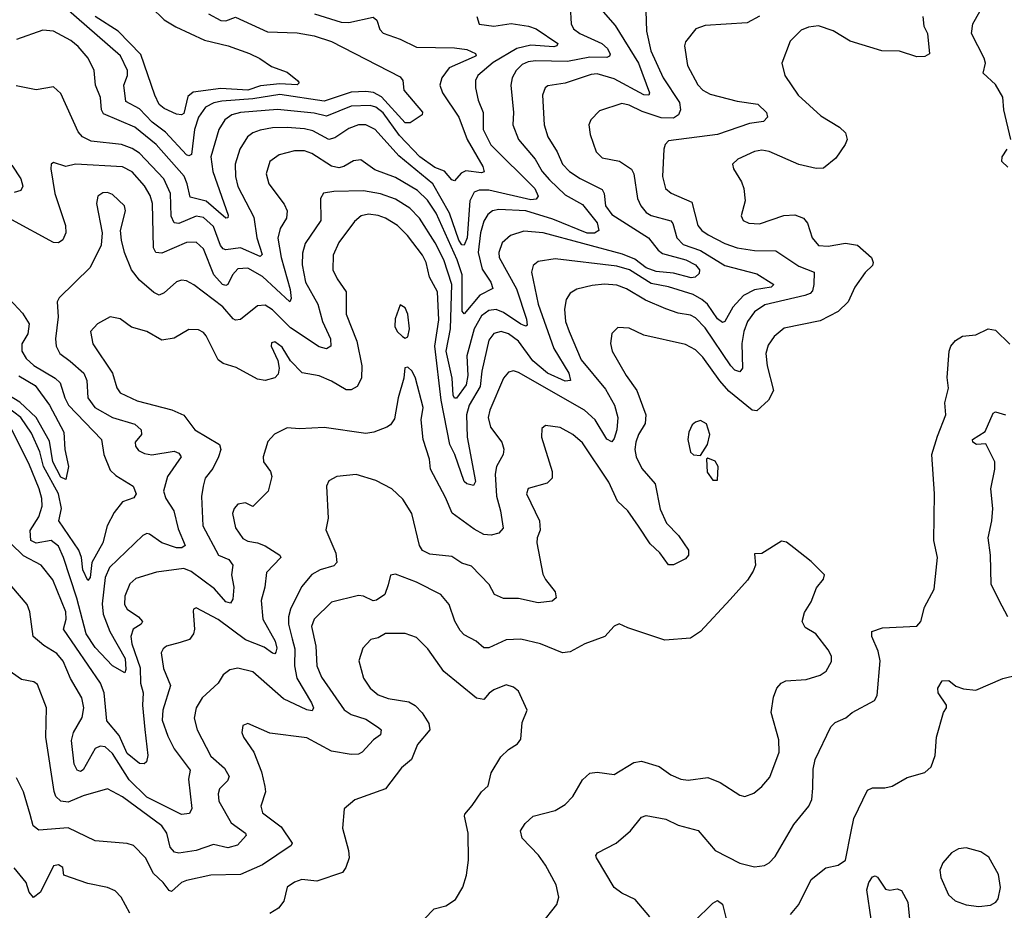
# Model space of a CAD drawing. Extents: x 1246169 to 1426871, y 660025 to 763458.
# Tile 133 of 256: x 1291498 to 1295501, y 710262 to 713882. Entities that reach past the tile are written whole.
import ezdxf

# ---------------------------------------------------------------- set-up
doc = ezdxf.new("R2010")
doc.units = 0

msp = doc.modelspace()

# ---------------------------------------------------------------- linework, layer by layer
at = {"layer": '0CON20XD'}
for points in [[(1294042.5, 713917.5), (1294045.3, 713835), (1294063.5, 713755), (1294113.9, 713645), (1294180.4, 713545), (1294184.1, 713515), (1294175.5, 713494.5), (1294155, 713481.3), (1294105, 713483.5), (1294028.6, 713508.6), (1293975, 713534.8), (1293945, 713540.8), (1293855, 713511.4), (1293819.2, 713475), (1293811.9, 713455), (1293816.9, 713415), (1293841.8, 713345), (1293865, 713319.6), (1293936.1, 713306.1), (1293984.8, 713274.8), (1293994.7, 713254.7), (1294009.3, 713155), (1294022.7, 713125), (1294045, 713097.7), (1294065, 713086.3), (1294144.8, 713064.8), (1294153.2, 713053.2), (1294168.6, 712995), (1294195, 712967.5), (1294265, 712943.4), (1294365, 712882.3), (1294495, 712848.9), (1294563.8, 712805), (1294552.5, 712795), (1294485, 712783.4), (1294439.9, 712760.1), (1294396.6, 712713.4), (1294365, 712655.5), (1294355, 712650.4), (1294335, 712665.9), (1294293.2, 712725), (1294271.4, 712745), (1294235, 712764.5), (1294135.9, 712795.9), (1294065, 712809.6), (1293976.8, 712865), (1293925, 712880.3), (1293675, 712909.4), (1293605, 712899.1), (1293585, 712882.5), (1293578.2, 712855), (1293605.2, 712725), (1293669.2, 712545), (1293729.5, 712445), (1293736.9, 712415), (1293715, 712413.1), (1293643.5, 712445), (1293583.3, 712495), (1293525, 712575.2), (1293485, 712604.2), (1293455, 712614.7), (1293425, 712606.8), (1293405, 712578.9), (1293377, 712453), (1293369.6, 712390.4), (1293325.2, 712315), (1293313.8, 712275), (1293316.9, 712185), (1293350.6, 712005), (1293342, 711988), (1293316, 711995), (1293304.2, 712005), (1293267.2, 712115), (1293246.5, 712155), (1293211.4, 712335), (1293185.5, 712554.5), (1293201.6, 712661.6), (1293195.7, 712775.7), (1293164.3, 712835), (1293150.2, 712895), (1293135.2, 712925), (1293074.7, 713005), (1293033.9, 713045), (1292985, 713075.3), (1292955, 713085.9), (1292915, 713091.1), (1292885.9, 713084.1), (1292858.5, 713061.5), (1292795, 712976.5), (1292771.3, 712925), (1292770.6, 712865), (1292788.1, 712828.1), (1292824.7, 712775), (1292824.8, 712684.8), (1292867.9, 712575), (1292888.2, 712475), (1292887.6, 712425), (1292869, 712391), (1292845, 712377.2), (1292825, 712376.7), (1292765, 712412.7), (1292715, 712434.2), (1292646.4, 712446.4), (1292598.8, 712495), (1292565, 712551.2), (1292535, 712572), (1292521.3, 712568.7), (1292519.4, 712555), (1292546.5, 712496.5), (1292551.8, 712465), (1292548.7, 712441.3), (1292535, 712426.5), (1292495, 712414.6), (1292465, 712420), (1292377.5, 712467.5), (1292325, 712483.8), (1292305, 712499.4), (1292255, 712596.2), (1292245, 712610), (1292225, 712621.4), (1292185, 712621.9), (1292125, 712587.8), (1292075, 712578.6), (1292015, 712613.8), (1291952.4, 712632.4), (1291905.4, 712665.4), (1291865, 712674.4), (1291814, 712645), (1291785.6, 712615), (1291795, 712564), (1291875.2, 712445.2), (1291892.9, 712385), (1291905.4, 712365.4), (1291975, 712333.1), (1292116, 712296), (1292164.5, 712274.5), (1292209.4, 712215), (1292310, 712155), (1292315.4, 712135), (1292305.3, 712104.7), (1292282.5, 712057.5), (1292251.2, 712018.8), (1292243.3, 711985), (1292236.3, 711943.7), (1292241.8, 711825), (1292305.3, 711705.3), (1292347.9, 711687.9), (1292364.2, 711665), (1292358.8, 711625), (1292367.8, 711575), (1292363.4, 711526.6), (1292355, 711510), (1292335, 711515.4), (1292288.9, 711568.9), (1292195, 711639.1), (1292165, 711650.8), (1292054.3, 711635.7), (1291970.3, 711609.7), (1291945, 711588.1), (1291925, 711538.8), (1291923.4, 711505), (1291933.9, 711485), (1291981.2, 711455), (1291996.2, 711435), (1291991.1, 711425), (1291959.3, 711405), (1291949.8, 711375), (1291954, 711345), (1291987.4, 711247.4), (1291989.3, 711185), (1292000, 711145), (1291997.2, 711095), (1292006.9, 710996.9), (1292018.5, 710891.5), (1292013.1, 710865), (1292003.6, 710856.4), (1291985, 710858.2), (1291935, 710899), (1291901.7, 710971.7), (1291852.3, 711032.3), (1291840.4, 711145), (1291826.3, 711185), (1291675.4, 711405), (1291685.9, 711445), (1291684.6, 711475), (1291632.4, 711605), (1291584.5, 711665), (1291512.6, 711702.6), (1291462, 711752)], [(1293735.4, 713935), (1293739.5, 713865), (1293749.4, 713845), (1293775, 713826.1), (1293864.1, 713785), (1293887.8, 713765), (1293897.7, 713742.3), (1293895, 713732.9), (1293885, 713728.7), (1293815, 713729.4), (1293725, 713712.5), (1293595, 713714.8), (1293565, 713710), (1293540.6, 713699.4), (1293516, 713675), (1293499.7, 713645), (1293494.1, 713615), (1293504.7, 713505), (1293502.5, 713455), (1293525.3, 713395), (1293592.8, 713315), (1293622, 713265), (1293651, 713231), (1293715, 713170.2), (1293785, 713130.3), (1293845, 713056), (1293852.5, 713025), (1293835, 713014.2), (1293805, 713014.1), (1293665, 713070.8), (1293554.8, 713105.2), (1293445, 713110.8), (1293419.4, 713105), (1293400.6, 713089.4), (1293385, 713063.3), (1293370.8, 713015), (1293361.9, 712935), (1293377.4, 712867.4), (1293413.1, 712815), (1293420.5, 712789.5), (1293368.1, 712761.9), (1293305, 712686), (1293297.1, 712697.1), (1293296.5, 712845), (1293276.1, 712905), (1293191.3, 713095), (1293155, 713148), (1293115, 713188), (1293025, 713240.4), (1292941.2, 713271.2), (1292885, 713312.7), (1292855, 713307.7), (1292815.6, 713284.4), (1292795, 713279.8), (1292765, 713286.7), (1292685, 713337.5), (1292655, 713348.2), (1292615, 713349.1), (1292553, 713333), (1292514.8, 713305.2), (1292499.6, 713255), (1292510.8, 713215), (1292572.1, 713132.1), (1292585.4, 713105), (1292582.7, 713075), (1292557.1, 713032.9), (1292546.8, 712993.2), (1292560.9, 712915), (1292597.4, 712785), (1292601.4, 712748.6), (1292595.5, 712734.5), (1292485, 712837.8), (1292425, 712871.6), (1292385, 712868.9), (1292362.4, 712845), (1292344.2, 712805.8), (1292335, 712801.2), (1292322.3, 712805), (1292286.2, 712845), (1292245, 712950), (1292215, 712976.8), (1292175, 712976.5), (1292075, 712932.1), (1292050.5, 712935), (1292041.7, 712955), (1292037.3, 713135), (1292027.7, 713167.7), (1292005, 713206.7), (1291955, 713263.5), (1291915, 713284.2), (1291725, 713294), (1291685, 713285.6), (1291635, 713301.2), (1291626, 713294), (1291624.2, 713275.8), (1291640.3, 713175), (1291684.2, 713045), (1291684.7, 713015), (1291672.7, 712987.3), (1291655, 712974.5), (1291635, 712975.5), (1291465, 713068)], [(1292265, 713905.9), (1292315, 713878.7), (1292335, 713877.3), (1292375, 713892.7), (1292505, 713832.6), (1292625, 713828.1), (1292695, 713816.5), (1292765, 713792.6), (1293045, 713648.9), (1293055.7, 713635), (1293058.6, 713595), (1293135, 713506.2), (1293133.3, 713495), (1293085, 713462.9), (1293065, 713462.2), (1292968.1, 713568.1), (1292935.3, 713585.3), (1292905, 713590.2), (1292845, 713586.6), (1292735, 713550.4), (1292555, 713578), (1292445, 713560.4), (1292319.1, 713550.9), (1292286.7, 713543.3), (1292253.5, 713526.5), (1292224.6, 713485.4), (1292208.5, 713435), (1292195.7, 713334.3), (1292185, 713327.9), (1292175, 713333.1), (1292090.9, 713425), (1292035.9, 713465.9), (1291985, 713520), (1291928.9, 713548.9), (1291921.2, 713615), (1291935.8, 713655), (1291935.7, 713675), (1291907.1, 713735), (1291675, 713936.7)], [(1292032.1, 713932.1), (1292085, 713881.6), (1292132.2, 713852.2), (1292248.7, 713798.7), (1292345.2, 713775.2), (1292431.2, 713745), (1292474.4, 713724.4), (1292521.9, 713691.9), (1292585, 713668.6), (1292626.9, 713635), (1292633.1, 713625), (1292625, 713616.9), (1292555, 713621.6), (1292477.1, 713612.9), (1292425, 713595.4), (1292315, 713602.2), (1292202.7, 713587.3), (1292180.6, 713569.4), (1292165, 713500.8), (1292155, 713494.6), (1292135, 713498.2), (1292085, 713520.8), (1292065, 713537.1), (1292046.5, 713575), (1291990.1, 713740.1), (1291897.3, 713835), (1291804.3, 713894.3)], [(1293860, 713925), (1293918.5, 713858.5), (1294013.1, 713705), (1294058.2, 713585), (1294055, 713574.5), (1294035, 713575.8), (1293915, 713641.1), (1293845, 713662.3), (1293820.7, 713659.3), (1293715, 713624), (1293645, 713613.5), (1293634.5, 713605), (1293623.2, 713575), (1293630, 713455), (1293644.1, 713405), (1293683.1, 713345), (1293704.7, 713295), (1293733.1, 713265), (1293775.6, 713235.6), (1293865, 713191.9), (1293873.9, 713175), (1293878.6, 713125), (1293905, 713089.5), (1294054.6, 712994.6), (1294093.3, 712945), (1294111.5, 712931.5), (1294205.4, 712905), (1294245, 712885.5), (1294261.4, 712865), (1294259.9, 712850.1), (1294244.3, 712835.7), (1294226.9, 712833.1), (1294155, 712851.1), (1294085, 712857.8), (1294045, 712872.6), (1293997.9, 712907.9), (1293948.9, 712928.9), (1293626, 713015), (1293547.4, 713022.6), (1293492.9, 713005)], [(1295527.1, 713395), (1295499.2, 713515), (1295495, 713567.5), (1295465, 713618.8), (1295414.2, 713664.2), (1295423.8, 713705), (1295419.2, 713725), (1295366.7, 713825), (1295372.5, 713865), (1295401.2, 713915)], [(1293356.4, 713895), (1293365, 713863.8), (1293425, 713855.4), (1293495, 713866.2), (1293566, 713856), (1293596.7, 713845), (1293685.6, 713785), (1293680.8, 713775), (1293668.6, 713771.4), (1293575, 713777.9), (1293518.9, 713765), (1293422.4, 713707.6), (1293360, 713655), (1293351.2, 713635), (1293351.2, 713605), (1293361.1, 713555), (1293381.6, 713505), (1293382.3, 713435), (1293413.3, 713373.3), (1293592.1, 713195), (1293605.2, 713164.8), (1293597.1, 713152.9), (1293575, 713149.7), (1293405, 713188.3), (1293365, 713188.3), (1293345, 713180.9), (1293328, 713145), (1293316.4, 712995), (1293304.4, 712965.6), (1293295, 712966.5), (1293283.3, 712985), (1293245.1, 713095), (1293176.6, 713215), (1293038.5, 713328.5), (1292942.9, 713435), (1292905, 713454.2), (1292875, 713454.8), (1292835, 713439.4), (1292779, 713401), (1292755, 713395.2), (1292689.7, 713429.7), (1292655, 713438.8), (1292585, 713444), (1292525, 713442), (1292475, 713432.3), (1292445, 713421.3), (1292424.3, 713405.7), (1292392.7, 713355), (1292372.9, 713295), (1292374.3, 713245), (1292385, 713203.3), (1292449, 713079), (1292461.9, 712995), (1292483.2, 712926.8), (1292475, 712919.6), (1292395, 712954.5), (1292335.8, 712945.8), (1292325, 712950), (1292314.2, 712964.2), (1292285, 713041.2), (1292245, 713078.1), (1292215, 713082.7), (1292145, 713054), (1292125, 713055.4), (1292112.9, 713082.9), (1292110, 713175), (1292082.9, 713235), (1291985, 713339.5), (1291955, 713358.7), (1291910.8, 713375), (1291788.2, 713388.2), (1291752.9, 713405), (1291735, 713425.7), (1291665, 713582), (1291635, 713608.8), (1291565, 713597.3), (1291482.8, 713612.8)], [(1292696.2, 713906.2), (1292805, 713871.4), (1292835, 713870.2), (1292935, 713892.7), (1292949.2, 713879.2), (1292962.3, 713842.3), (1292975, 713826.5), (1293045, 713803.3), (1293110.1, 713770.1), (1293265, 713767.1), (1293315, 713760), (1293350, 713745), (1293353.1, 713735), (1293345, 713730.4), (1293244.2, 713685.8), (1293214.3, 713645), (1293205.8, 713615), (1293216.4, 713585), (1293282.9, 713485), (1293316.7, 713395), (1293380.4, 713285), (1293386.4, 713263.6), (1293375, 713259.6), (1293312, 713268), (1293292, 713258), (1293265, 713226.9), (1293255, 713231.1), (1293225, 713266.6), (1293185, 713280.4), (1293124.3, 713324.3), (1293041.7, 713411.7), (1292975, 713503.5), (1292945, 713526.4), (1292922.6, 713532.6), (1292845, 713530.8), (1292745, 713489.4), (1292695, 713502.5), (1292546.2, 713516.2), (1292395, 713504.1), (1292360.5, 713495), (1292332, 713475), (1292306.5, 713435), (1292274.4, 713325), (1292282.9, 713265), (1292345, 713086.7), (1292343.9, 713076.1), (1292335, 713075.6), (1292255, 713143.8), (1292190.2, 713160.2), (1292178.8, 713215), (1292165.6, 713245.6), (1292051.7, 713375)], [(1295169.2, 713895), (1295174, 713855), (1295188, 713825), (1295197.1, 713742.9), (1295177.6, 713732.4), (1295145, 713730.5), (1295075, 713754.4), (1295003.3, 713755), (1294874.2, 713794.2), (1294805, 713836.4), (1294745, 713856.2), (1294705, 713851.8), (1294675, 713839.2), (1294630.4, 713795), (1294595.6, 713705), (1294608.1, 713655), (1294662.2, 713575), (1294755, 713491.4), (1294830, 713445), (1294855, 713422.5), (1294861.2, 713395), (1294853.8, 713375), (1294815, 713318.8), (1294765, 713278.6), (1294735, 713276.5), (1294665, 713292.7), (1294545, 713346.5), (1294515, 713351.5), (1294485, 713345.5), (1294416.7, 713315), (1294396, 713295), (1294399.2, 713275), (1294432.6, 713222.6), (1294441.8, 713195), (1294446.4, 713145), (1294431.1, 713085), (1294439.2, 713065), (1294462.5, 713055), (1294505, 713051.8), (1294604, 713086), (1294648.8, 713088.8), (1294684.6, 713074.6), (1294700.6, 713055), (1294719.5, 712995), (1294745, 712964.5), (1294785, 712961.2), (1294855, 712973.8), (1294903.8, 712965), (1294961.2, 712915), (1294968, 712895), (1294965, 712882.5), (1294935, 712853.8), (1294892.2, 712795), (1294865.4, 712734.6), (1294825.6, 712695), (1294752.6, 712657.4), (1294605, 712627.5), (1294565, 712594.3), (1294541.1, 712558.9), (1294531.3, 712525), (1294536.3, 712475), (1294562.2, 712375), (1294542.1, 712335), (1294495, 712292.3), (1294475, 712294.1), (1294381.2, 712371.2), (1294343.6, 712413.6), (1294275, 712510.4), (1294245, 712540), (1294205, 712561.1), (1294035, 712599.5), (1293975, 712628.1), (1293929.5, 712630.5), (1293904.3, 712605.7), (1293900, 712565), (1293906.9, 712535), (1293963.1, 712435), (1294006.4, 712375), (1294043.3, 712275), (1294040.1, 712239.9), (1294013.2, 712195), (1294002.9, 712165), (1293998.8, 712135), (1294004.2, 712105), (1294027.2, 712057.2), (1294080.5, 711995), (1294102.1, 711892.1), (1294127.5, 711835), (1294175.6, 711785), (1294216.2, 711725), (1294216.2, 711705), (1294205, 711690), (1294155, 711666.2), (1294135, 711666.2), (1294100, 711715), (1294060.8, 711750.8), (1294012.9, 711822.9), (1293970.4, 711885), (1293927.5, 711925), (1293892.2, 712002.2), (1293785, 712161.5), (1293745.7, 712195), (1293695, 712224.4), (1293635, 712232.5), (1293620.6, 712219.4), (1293618.5, 712185), (1293662.7, 712045), (1293661.7, 712018.3), (1293642.4, 711997.6), (1293564.5, 711975.5), (1293557.5, 711955), (1293610.4, 711845), (1293613.6, 711806.4), (1293601.1, 711775), (1293600, 711755), (1293625, 711628), (1293635, 711605.6), (1293675, 711556), (1293678.9, 711531.1), (1293662.2, 711517.8), (1293605, 711511.2), (1293525, 711528.7), (1293465, 711528.7), (1293428.1, 711545), (1293406.6, 711586.6), (1293335, 711660.4), (1293295, 711673.1), (1293255, 711699.5), (1293165, 711709.7), (1293134.8, 711724.8), (1293122.9, 711745), (1293091.6, 711875), (1293055, 711932.7), (1293010.5, 711975), (1292945, 712008.2), (1292865, 712032.9), (1292787.5, 712025), (1292755, 712007.1), (1292745.5, 711985), (1292751.1, 711855), (1292742.2, 711807.8), (1292782.8, 711712.8), (1292786.8, 711675), (1292775, 711661.6), (1292719.2, 711645), (1292685, 711627.1), (1292642.9, 711577.1), (1292597.9, 711485), (1292589.8, 711455), (1292590.2, 711425), (1292604.8, 711365.2), (1292616.3, 711325), (1292615.2, 711255), (1292624.4, 711205), (1292683.9, 711105), (1292691.5, 711085), (1292687.2, 711072.8), (1292665, 711076.8), (1292570.5, 711120.5), (1292445, 711230.5), (1292385, 711246.4), (1292351.4, 711238.6), (1292325, 711219.2), (1292304.4, 711185), (1292240, 711125), (1292214.6, 711085), (1292207.2, 711042.8), (1292219.6, 710995), (1292275, 710887.5), (1292329.9, 710839.9), (1292349.1, 710805), (1292342, 710788), (1292310.4, 710755), (1292304, 710735), (1292306.9, 710705), (1292357.1, 710617.1), (1292415.2, 710575.2), (1292418.2, 710565), (1292383.4, 710526.6), (1292344.2, 710515.8)], [(1294505, 713895.9), (1294455, 713868.5), (1294285, 713857.7), (1294245.8, 713845), (1294205, 713792), (1294200.5, 713775), (1294212.5, 713695), (1294255, 713617.1), (1294275, 713595.4), (1294305, 713579.2), (1294415, 713551.2), (1294499, 713539), (1294534.4, 713505), (1294537.5, 713485), (1294522.2, 713467.8), (1294465, 713460.3), (1294335, 713415.2), (1294135, 713389.5), (1294121.5, 713375), (1294116.4, 713355), (1294110.7, 713245), (1294123.1, 713195), (1294146.6, 713176.6), (1294230.4, 713140.4), (1294254.2, 713045), (1294270.8, 713025), (1294297.1, 713007.1), (1294365, 712972.4), (1294415, 712954.8), (1294485, 712943.3), (1294571.6, 712941.6), (1294665, 712879.7), (1294727.5, 712855), (1294726.8, 712805), (1294720.4, 712779.6), (1294711, 712769), (1294689.8, 712760.2), (1294527.2, 712722.8), (1294485, 712693.9), (1294455.9, 712655), (1294441, 712615), (1294433.3, 712565), (1294436.7, 712465), (1294425, 712450.5), (1294405, 712457.7), (1294388.2, 712475), (1294285, 712628.8), (1294245, 712670.3), (1294225, 712681.1), (1294175, 712688.9), (1294125, 712706.7), (1294041.6, 712741.6), (1293965, 712787.7), (1293925, 712802.9), (1293875, 712807), (1293825, 712801.6), (1293763.1, 712786.9), (1293735, 712770.6), (1293719.5, 712745), (1293713.1, 712705), (1293716.6, 712655), (1293731.4, 712615), (1293779.8, 712499.8), (1293879.7, 712379.7), (1293916.1, 712315), (1293929.8, 712265), (1293925.6, 712215), (1293915, 712180), (1293905, 712165.7), (1293885, 712177.3), (1293836.7, 712255), (1293794, 712295), (1293525, 712448.2), (1293505, 712454.5), (1293485, 712448.9), (1293465, 712424.2), (1293409.2, 712295), (1293402.1, 712265), (1293412.2, 712225), (1293457.1, 712165), (1293465.7, 712135.7), (1293462.7, 712115), (1293435.8, 712065), (1293431, 712035), (1293435.6, 711945), (1293452.7, 711885), (1293463.3, 711815), (1293445.9, 711794.1), (1293415, 711786.5), (1293385, 711789.4), (1293345, 711810.3), (1293255.3, 711875.3), (1293229.1, 711939.1), (1293167.3, 712055), (1293163.1, 712095), (1293137.5, 712175), (1293130, 712255), (1293137.8, 712305), (1293107.1, 712425), (1293093, 712453), (1293075, 712470), (1293063, 712467), (1293058.8, 712425), (1293035.8, 712345), (1293020.9, 712259.1), (1293005.5, 712234.5), (1292990, 712225), (1292936.7, 712205), (1292905, 712200), (1292735.5, 712224.5), (1292635, 712218.2), (1292585, 712223.1), (1292533.4, 712196.6), (1292506.7, 712166.7)], [(1292051.7, 713375), (1291965, 713445.2), (1291838.8, 713498.8), (1291829.5, 713515), (1291826, 713565), (1291806.1, 713615), (1291799.7, 713675), (1291775.3, 713725), (1291735, 713772.5), (1291705, 713796.7), (1291635, 713834.7), (1291591.3, 713838.7), (1291485, 713801.2)], [(1295515, 713282.2), (1295490, 713305), (1295491.9, 713325), (1295512.5, 713355)], [(1291465, 713290), (1291502, 713235), (1291509.6, 713205), (1291502, 713188), (1291475, 713180)], [(1293492.9, 713005), (1293458.5, 712975), (1293446, 712935), (1293446.7, 712915), (1293517.3, 712787.3), (1293558.1, 712665), (1293560.3, 712639.7), (1293555, 712635.6), (1293535, 712643.7), (1293465, 712691.2), (1293435, 712704.1), (1293405, 712700.2), (1293375, 712678.6), (1293345.2, 712625), (1293314.9, 712515.1), (1293319.4, 712435), (1293312.2, 712397.8), (1293273.2, 712343.2), (1293265, 712342.8), (1293259.8, 712355), (1293255.7, 712425), (1293232, 712535), (1293249.5, 712625), (1293254.1, 712805), (1293221.7, 712905), (1293186.8, 712975), (1293123.6, 713075), (1293084, 713115), (1293025, 713151.7), (1292965, 713173.5), (1292895, 713186.1), (1292775, 713183.7), (1292732.8, 713177.2), (1292720.5, 713155), (1292722.2, 713065), (1292657.6, 712972.4), (1292647.2, 712932.8), (1292646.2, 712885), (1292660, 712815), (1292710.3, 712725), (1292728.7, 712655), (1292761.2, 712585), (1292762.3, 712555), (1292745, 712543.5), (1292715, 712552.3), (1292598.8, 712628.8), (1292525, 712702.5), (1292495, 712721.8), (1292465, 712718.5), (1292395, 712663.3), (1292375, 712660.8), (1292365, 712666.2), (1292323.8, 712715), (1292205, 712804.4), (1292175, 712820.6), (1292155, 712823.1), (1292135, 712815.6), (1292085, 712771.1), (1292065, 712762.7), (1292042.6, 712772.6), (1291985, 712823.5), (1291952.7, 712865), (1291923.3, 712935), (1291911.4, 712985), (1291907.1, 713025), (1291927.5, 713105), (1291923.1, 713125), (1291875, 713171.9), (1291855, 713179.1), (1291835, 713178.2), (1291815.7, 713165), (1291810, 713135), (1291833.1, 713015), (1291828.6, 712965), (1291784.4, 712875), (1291658.2, 712751.8), (1291649.5, 712735), (1291653.9, 712673.9), (1291642.9, 712585), (1291645.3, 712555), (1291660.4, 712525), (1291703.3, 712493.3), (1291758.6, 712445), (1291769.8, 712415), (1291774.7, 712345), (1291802.9, 712305), (1291875, 712265.2), (1291965, 712237.5), (1291991.8, 712215), (1291993.1, 712195), (1291966.7, 712165), (1291968.3, 712148.3), (1291981.2, 712131.2), (1292005, 712118.2), (1292035, 712112.5), (1292125, 712127.4), (1292145, 712119.5), (1292153.5, 712105), (1292098.3, 712025), (1292081.6, 711965), (1292091.6, 711935), (1292124.2, 711885), (1292142.3, 711812.3), (1292170, 711745), (1292156.2, 711735), (1292135, 711734.8), (1292074.8, 711754.8), (1292025, 711791.2), (1292015, 711793.1), (1291998.8, 711785), (1291862, 711655), (1291845.2, 711614.8), (1291832.6, 711507.4), (1291837.2, 711465), (1291864, 711395), (1291926.3, 711285), (1291929.3, 711240.7), (1291925, 711227.5), (1291875, 711255.6), (1291805, 711329.7), (1291768.3, 711385), (1291730.3, 711530.3), (1291675.8, 711695.8), (1291655, 711741.1), (1291625, 711764.3), (1291565, 711754.6), (1291542.6, 711765), (1291540.4, 711805), (1291575, 711860.4), (1291588.3, 711905), (1291587.7, 711935), (1291577.1, 711975), (1291535, 712077.5), (1291465, 712214)], [(1291456.2, 712746.2), (1291508.3, 712688.3), (1291536, 712645), (1291531.1, 712605), (1291506, 712564), (1291506.1, 712535), (1291523.4, 712505), (1291555, 712476.8), (1291641.8, 712425), (1291662.3, 712405), (1291680.4, 712345), (1291696, 712315), (1291829.6, 712175), (1291839.4, 712115), (1291865, 712050), (1291888.5, 712028.5), (1291958.6, 711985), (1291970.8, 711955), (1291961.4, 711938.6), (1291915, 711921.4), (1291881, 711879), (1291852.9, 711825), (1291835.9, 711755), (1291791, 711675), (1291784.5, 711615), (1291775, 711602.2), (1291753.7, 711645), (1291748.4, 711695), (1291737.9, 711725), (1291656.4, 711845), (1291666.8, 711895), (1291655.7, 711954.3), (1291594.2, 712065.8), (1291579.6, 712125), (1291545, 712201.6), (1291502.2, 712265), (1291445, 712308.6)], [(1293065, 712587.5), (1293075, 712592.5), (1293082.5, 712625), (1293075.7, 712685), (1293065, 712710), (1293045, 712722.5), (1293023.6, 712666.4), (1293023.3, 712635), (1293032.5, 712615), (1293053.6, 712593.6), (1293065, 712587.5)], [(1294060, 710235), (1293999.2, 710305), (1293945, 710331.8), (1293914.8, 710354.8), (1293842.2, 710475), (1293840, 710485), (1293846, 710495), (1293922.5, 710535), (1293980.6, 710585), (1294025, 710640), (1294045, 710647.5), (1294125, 710631.9), (1294175, 710607.8), (1294255.4, 710585.4), (1294324.4, 710505), (1294425, 710453.6), (1294485, 710438.9), (1294525, 710443.1), (1294545, 710454.3), (1294569.2, 710480.8), (1294645, 710610.8), (1294705.4, 710684.6), (1294718.3, 710711.7), (1294722.4, 710757.6), (1294723.9, 710835), (1294732.2, 710875), (1294795, 711007.5), (1294812.5, 711025), (1294856.2, 711043.8), (1294882, 711065), (1294972.9, 711115), (1294984.3, 711135), (1294996.5, 711275), (1294987.3, 711315), (1294961.8, 711375), (1294961.4, 711395), (1295005, 711410), (1295145, 711416), (1295161.4, 711435), (1295176, 711494), (1295215, 711566.7), (1295229.1, 711695), (1295214.7, 711765), (1295216.4, 711955), (1295206.6, 712115), (1295229.1, 712189.1), (1295263.2, 712275), (1295259.2, 712325), (1295274.3, 712384.3), (1295267.9, 712427.9), (1295275.8, 712535), (1295282.7, 712555), (1295302.7, 712577.3), (1295330.8, 712595), (1295385, 712600.8), (1295435, 712625.6), (1295465, 712619.4), (1295523.2, 712563.2)], [(1291493.9, 712433.9), (1291560, 712395), (1291618.3, 712315), (1291677.2, 712205), (1291680.4, 712135), (1291695.6, 712065), (1291685, 712012.5), (1291665, 712022), (1291632.9, 712085), (1291618.4, 712168.4), (1291564.5, 712265), (1291497.6, 712327.6), (1291385, 712394.5)], [(1295515, 711454), (1295479.2, 711520.8), (1295447.4, 711587.4), (1295444.4, 711705), (1295435.4, 711775), (1295450, 711845), (1295453.4, 711895), (1295445.5, 711975), (1295461.6, 712055), (1295461.5, 712085), (1295425, 712157.5), (1295387.5, 712155), (1295372.9, 712165), (1295371.4, 712175), (1295422.6, 712207.4), (1295455, 712282.5), (1295465, 712287.5), (1295505, 712275.8)], [(1294265, 712110), (1294294.4, 712155.6), (1294303.3, 712195), (1294289.5, 712239.5), (1294265, 712252), (1294245, 712246.2), (1294232, 712235), (1294217.5, 712205), (1294214.2, 712175), (1294225, 712123.3), (1294237.5, 712112.5), (1294265, 712110)], [(1292506.7, 712166.7), (1292486.9, 712105), (1292489.2, 712085), (1292517.5, 712045), (1292522.5, 712025), (1292507.8, 711965), (1292445, 711903.3), (1292415, 711918), (1292385, 711912.5), (1292368.9, 711895), (1292363.1, 711875), (1292375, 711816.2), (1292405, 711772.5), (1292425, 711761.4), (1292465, 711755.8), (1292495, 711743.3), (1292555.8, 711705), (1292559.2, 711695), (1292500.6, 711635), (1292493.8, 711575), (1292479.2, 711520.8), (1292486.4, 711445), (1292536.4, 711355), (1292542.3, 711327.7), (1292539.2, 711310.8), (1292535, 711304.3), (1292525, 711306.4), (1292491.2, 711331.2), (1292415, 711361.6), (1292305, 711443.3), (1292215, 711491.2), (1292204.2, 711485.8), (1292202.5, 711477.5), (1292208.1, 711405), (1292204.4, 711385), (1292187.6, 711362.4), (1292149.5, 711350.5), (1292094.3, 711335), (1292080.5, 711325), (1292072.4, 711307.6), (1292081.8, 711245), (1292110, 711175), (1292080, 711075), (1292076.7, 711035), (1292099.4, 710969.4), (1292125, 710917.8), (1292191.2, 710831.2), (1292184, 710795), (1292197.3, 710675), (1292188, 710655), (1292155, 710650.4), (1292015, 710721.9), (1291942.5, 710792.5), (1291875, 710898.7), (1291845, 710926.2), (1291825, 710928.1), (1291805, 710919.4), (1291755, 710832.1), (1291745, 710825.5), (1291730.9, 710830.9), (1291718.4, 710855), (1291707.9, 710952.1), (1291715.8, 710985), (1291751.2, 711045), (1291758.6, 711085), (1291749.7, 711125), (1291704.5, 711204.5), (1291674.1, 711274.1), (1291649.1, 711305), (1291595, 711337.7), (1291552.2, 711375), (1291538.7, 711475), (1291528.2, 711505), (1291434.2, 711614.2)], [(1294335, 712010), (1294337.5, 712065), (1294325, 712087.5), (1294295, 712100), (1294290, 712095), (1294293, 712043), (1294315, 712010), (1294335, 712010)], [(1293615, 710201.2), (1293681.2, 710285), (1293690, 710315), (1293678, 710365), (1293635.6, 710445), (1293606.3, 710486.3), (1293540.8, 710555), (1293534.2, 710585), (1293553.1, 710615), (1293585, 710644.5), (1293675, 710667.5), (1293715, 710691.9), (1293746, 710724), (1293785, 710792), (1293815, 710819.2), (1293845, 710823.1), (1293915, 710813.5), (1293995, 710862.9), (1294025, 710867.5), (1294096.7, 710846.7), (1294145, 710811.9), (1294185, 710794.4), (1294215, 710790.5), (1294295, 710801.8), (1294345, 710780.5), (1294425, 710729.2), (1294445, 710724.3), (1294482.5, 710737.5), (1294515, 710764.2), (1294547.4, 710802.6), (1294585.3, 710904.7), (1294584.5, 710955), (1294553.1, 711065), (1294562.6, 711127.4), (1294575.6, 711164.4), (1294593.8, 711185), (1294612.5, 711195), (1294695, 711199.5), (1294752.6, 711217.4), (1294776.2, 711233.8), (1294797.4, 711272.6), (1294797.8, 711295), (1294785, 711320.8), (1294734.3, 711385), (1294690.5, 711410.5), (1294678.9, 711435), (1294688.4, 711471.6), (1294714.7, 711515), (1294737.4, 711572.6), (1294765, 711607.1), (1294769, 711625), (1294715, 711678.8), (1294645, 711735.5), (1294615, 711757.5), (1294595, 711762.5), (1294515, 711712.5), (1294485, 711710), (1294488.6, 711665), (1294480, 711640), (1294456.5, 711603.5), (1294385.4, 711525), (1294265.4, 711394.6), (1294225, 711367.3), (1294120.2, 711360.2), (1293969.5, 711409.5), (1293935, 711426.7), (1293915, 711416.7), (1293876.2, 711375), (1293795, 711344.5), (1293735, 711311.8), (1293705, 711307.9), (1293615, 711344.6), (1293535, 711363.5), (1293475, 711360.9), (1293405, 711327.9), (1293385, 711328.9), (1293354, 711355), (1293305, 711381.1), (1293288.3, 711398.3), (1293267.2, 711437.2), (1293243.1, 711505), (1293210, 711545), (1293110.8, 711595), (1293025, 711628), (1293005, 711623.3), (1292995.6, 711585), (1292981.5, 711545), (1292948.3, 711521.7), (1292935, 711519.7), (1292895, 711538.8), (1292875, 711541.2), (1292765, 711513.8), (1292694.8, 711445.2), (1292684.3, 711415), (1292702.1, 711335), (1292705.3, 711255.3), (1292725, 711208.9), (1292816.5, 711076.5), (1292845, 711057.9), (1292905, 711038.7), (1292956.2, 711005), (1292967.5, 710995), (1292964, 710975), (1292935.3, 710954.7), (1292890, 710905), (1292875, 710896.4), (1292845.4, 710894.6), (1292765, 710908.9), (1292665, 710962.7), (1292515, 710981.1), (1292425, 711021.2), (1292405, 711013.3), (1292400, 710985), (1292406.9, 710965), (1292449.5, 710905), (1292481.2, 710825), (1292494.4, 710765), (1292496.7, 710743.3), (1292478, 710685), (1292485, 710657.5), (1292560.2, 710600.2), (1292605.6, 710535), (1292601.2, 710525), (1292484.1, 710445.9), (1292395, 710406.5), (1292275, 710404), (1292175, 710382.4), (1292155, 710374), (1292115, 710338.1), (1292105, 710342.2), (1292080.8, 710375), (1292041.3, 710411.3), (1292008.5, 710475), (1291960.8, 710525), (1291935, 710533.8), (1291805, 710544.4), (1291695, 710596.2), (1291575, 710587.3), (1291552.2, 710605), (1291539.6, 710650.4), (1291512.9, 710742.9), (1291485, 710800)], [(1293142.5, 710225), (1293182.7, 710267.3), (1293230.7, 710279.3), (1293270, 710305), (1293299.4, 710355), (1293314.3, 710405), (1293322.5, 710465), (1293320.6, 710575), (1293306.4, 710643.6), (1293307.5, 710652.5), (1293337.5, 710687.5), (1293375, 710743.3), (1293402, 710768), (1293415, 710820), (1293454.3, 710885), (1293485, 710915.8), (1293521.1, 710938.9), (1293535, 710956.7), (1293540.8, 711025), (1293561.2, 711075), (1293525, 711152.5), (1293505, 711168.8), (1293475, 711178), (1293425, 711157.5), (1293405.6, 711144.4), (1293385, 711118.8), (1293355, 711124.3), (1293222.2, 711232.2), (1293157.3, 711325), (1293110.8, 711370.8), (1293065, 711386.4), (1292985, 711387.3), (1292955, 711368.6), (1292925, 711362), (1292893.2, 711326.8), (1292875.8, 711275), (1292895.7, 711205), (1292922.2, 711165), (1292955, 711137.1), (1292995, 711122.2), (1293079.2, 711109.2), (1293105, 711094.7), (1293134.1, 711064.1), (1293160.9, 711020.9), (1293164.7, 710995), (1293114.6, 710935), (1293090.5, 710875), (1293049.8, 710840.2), (1292984.3, 710755), (1292859.6, 710710.4), (1292816.6, 710673.4), (1292809.4, 710595), (1292834.4, 710505), (1292836.9, 710475), (1292823.5, 710435), (1292810, 710415), (1292705, 710380), (1292645, 710386.3), (1292615, 710376.1), (1292584.6, 710355), (1292571.3, 710298.7), (1292549.6, 710270.4), (1292515, 710248.3)], [(1292344.2, 710515.8), (1292285, 710529.2), (1292215, 710504.7), (1292145, 710493.8), (1292127.3, 710497.3), (1292108.6, 710518.6), (1292096.3, 710575), (1292075.9, 710605), (1291915, 710722.9), (1291855, 710755.5), (1291755, 710727.4), (1291695, 710700.9), (1291665, 710705.7), (1291644.6, 710724.6), (1291637.3, 710745), (1291603.5, 710965), (1291606.4, 711085), (1291569.6, 711179.6), (1291555, 711190), (1291505, 711200), (1291445, 711241.2)], [(1294877.7, 710582.3), (1294888.8, 710635), (1294945, 710750), (1294965, 710760), (1295015, 710760), (1295045, 710766.7), (1295105, 710801.2), (1295177.7, 710822.3), (1295203.3, 710845), (1295219.3, 710890.7), (1295224.4, 710965.6), (1295254, 711065), (1295266.2, 711085), (1295266.2, 711095), (1295231.2, 711145), (1295230, 711165), (1295247.5, 711195), (1295275, 711195.8), (1295303.3, 711173.3), (1295335, 711161.2), (1295385, 711156), (1295495, 711203.3), (1295555, 711218.6)], [(1294631.4, 710245), (1294665, 710285.8), (1294715, 710386.9), (1294775, 710434.3), (1294825.5, 710444.5), (1294855, 710466), (1294877.7, 710582.3)], [(1295396.8, 710276.8), (1295445, 710282.5), (1295465.5, 710294.5), (1295475, 710308.8), (1295485.5, 710354.5), (1295477.6, 710407.6), (1295437.6, 710477.6), (1295405, 710499.5), (1295345, 710515.6), (1295315, 710511.9), (1295286, 710495), (1295250, 710455), (1295238.6, 710425), (1295241.9, 710395), (1295274, 710325), (1295300.7, 710300.7), (1295345, 710284.4), (1295396.8, 710276.8)], [(1291945, 710249.4), (1291909.5, 710315), (1291885, 710340.6), (1291855, 710354.4), (1291775, 710371.2), (1291677.5, 710405), (1291672.5, 710435), (1291655, 710446.7), (1291635, 710442.5), (1291581.9, 710335), (1291553.1, 710313.1), (1291535.8, 710335), (1291524.3, 710374.3), (1291475, 710434.4)], [(1294958.8, 710225), (1294941.8, 710345), (1294949.6, 710375), (1294965, 710398), (1294975, 710402), (1294985, 710396), (1295017.8, 710347.8), (1295035, 710343.5), (1295065, 710348.8), (1295082, 710342), (1295108.2, 710295), (1295119.1, 710185)], [(1294238.8, 710215), (1294315, 710291.2), (1294335, 710301.2), (1294355, 710286.7), (1294374.6, 710204.6)]]:
    msp.add_lwpolyline(points, dxfattribs=at)

doc.saveas('drawing.dxf')
